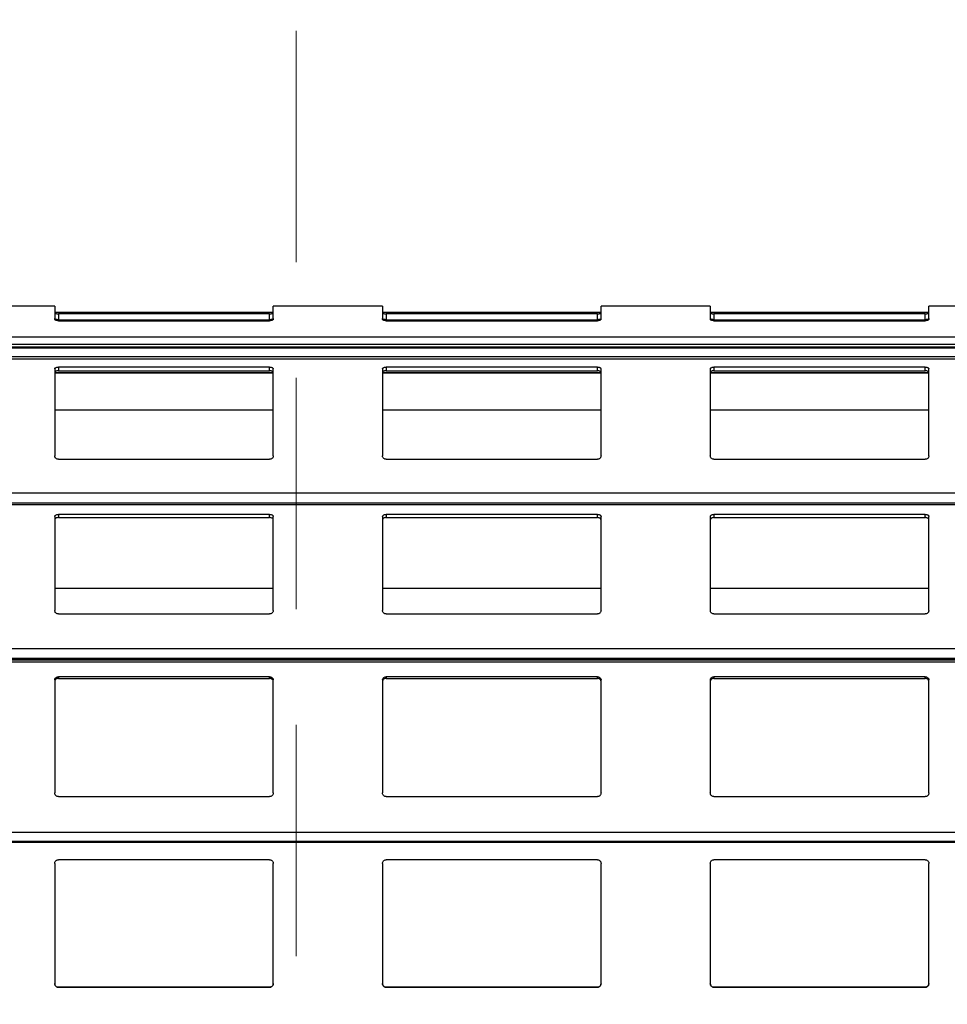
# Model space of a CAD drawing. Header units: millimetres. Extents: x 26 to 422, y 4 to 419.
# Tile 75 of 83: x 243.26 to 248.36, y 399.76 to 405.17. Entities that reach past the tile are written whole.
import ezdxf

# ---------------------------------------------------------------- set-up
doc = ezdxf.new("R2010")
doc.units = ezdxf.units.MM
doc.linetypes.add('HIDDEN', pattern=[1.905, 1.27, -0.635])

msp = doc.modelspace()

# ---------------------------------------------------------------- linework, layer by layer
at = {"color": 7, "linetype": 'HIDDEN', "lineweight": 18}
msp.add_line((244.7799, 410.822), (244.7799, 348.7529), dxfattribs=at)
at = {"color": 7, "linetype": 'Continuous', "lineweight": 25}
for p, q in [((243.4545, 403.5949), (242.8545, 403.5949)), ((243.4545, 403.5949), (243.4545, 403.5231)), ((245.2545, 403.5949), (244.6545, 403.5949)), ((244.6545, 403.5231), (244.6545, 403.5949)), ((245.2545, 403.5949), (245.2545, 403.5231)), ((247.0545, 403.5949), (246.4545, 403.5949)), ((246.4545, 403.5231), (246.4545, 403.5949)), ((247.0545, 403.5949), (247.0545, 403.5231)), ((248.8545, 403.5949), (248.2545, 403.5949)), ((248.2545, 403.5231), (248.2545, 403.5949)), ((244.6545, 403.5602), (243.4545, 403.5602)), ((244.6345, 403.5531), (243.4745, 403.5531)), ((243.4745, 403.5531), (243.4745, 403.521)), ((244.6345, 403.521), (244.6345, 403.5531)), ((246.4545, 403.5602), (245.2545, 403.5602)), ((246.4345, 403.5531), (245.2745, 403.5531)), ((245.2745, 403.5531), (245.2745, 403.521)), ((246.4345, 403.521), (246.4345, 403.5531)), ((248.2545, 403.5602), (247.0545, 403.5602)), ((248.2345, 403.5531), (247.0745, 403.5531)), ((247.0745, 403.5531), (247.0745, 403.521)), ((248.2345, 403.521), (248.2345, 403.5531)), ((243.4745, 403.521), (244.6345, 403.521)), ((243.4745, 403.5156), (244.6345, 403.5156)), ((245.2745, 403.521), (246.4345, 403.521)), ((245.2745, 403.5156), (246.4345, 403.5156)), ((247.0745, 403.521), (248.2345, 403.521)), ((247.0745, 403.5156), (248.2345, 403.5156)), ((210.8795, 403.3669), (251.961, 403.3669)), ((244.6345, 403.2607), (243.4745, 403.2607)), ((243.4745, 403.2607), (243.4745, 403.2406)), ((244.6345, 403.2406), (244.6345, 403.2607)), ((246.4345, 403.2607), (245.2745, 403.2607)), ((245.2745, 403.2607), (245.2745, 403.2406)), ((246.4345, 403.2406), (246.4345, 403.2607)), ((248.2345, 403.2607), (247.0745, 403.2607)), ((247.0745, 403.2607), (247.0745, 403.2406)), ((248.2345, 403.2406), (248.2345, 403.2607)), ((243.4545, 403.2505), (243.4545, 402.773)), ((243.4545, 403.2292), (244.6545, 403.2292)), ((243.4745, 403.2406), (244.6345, 403.2406)), ((244.6545, 402.773), (244.6545, 403.2505)), ((245.2545, 403.2505), (245.2545, 402.773)), ((245.2545, 403.2292), (246.4545, 403.2292)), ((245.2745, 403.2406), (246.4345, 403.2406)), ((246.4545, 402.773), (246.4545, 403.2505)), ((247.0545, 403.2505), (247.0545, 402.773)), ((247.0545, 403.2292), (248.2545, 403.2292)), ((247.0745, 403.2406), (248.2345, 403.2406)), ((248.2545, 402.773), (248.2545, 403.2505)), ((244.6545, 403.0245), (243.4545, 403.0245)), ((246.4545, 403.0245), (245.2545, 403.0245)), ((248.2545, 403.0245), (247.0545, 403.0245)), ((243.4745, 402.7545), (244.6345, 402.7545)), ((245.2745, 402.7545), (246.4345, 402.7545)), ((247.0745, 402.7545), (248.2345, 402.7545)), ((210.8795, 402.5067), (251.961, 402.5067)), ((244.6345, 402.4524), (243.4745, 402.4524)), ((243.4745, 402.4524), (243.4745, 402.4346)), ((244.6345, 402.4346), (244.6345, 402.4524)), ((246.4345, 402.4524), (245.2745, 402.4524)), ((245.2745, 402.4524), (245.2745, 402.4346)), ((246.4345, 402.4346), (246.4345, 402.4524)), ((248.2345, 402.4524), (247.0745, 402.4524)), ((247.0745, 402.4524), (247.0745, 402.4346)), ((248.2345, 402.4346), (248.2345, 402.4524)), ((243.4545, 402.4406), (243.4545, 401.9247)), ((243.4745, 402.4346), (244.6345, 402.4346)), ((244.6545, 401.9247), (244.6545, 402.4406)), ((245.2545, 402.4406), (245.2545, 401.9247)), ((245.2745, 402.4346), (246.4345, 402.4346)), ((246.4545, 401.9247), (246.4545, 402.4406)), ((247.0545, 402.4406), (247.0545, 401.9247)), ((247.0745, 402.4346), (248.2345, 402.4346)), ((248.2545, 401.9247), (248.2545, 402.4406)), ((244.6545, 402.0455), (243.4545, 402.0455)), ((246.4545, 402.0455), (245.2545, 402.0455)), ((248.2545, 402.0455), (247.0545, 402.0455)), ((243.4745, 401.9055), (244.6345, 401.9055)), ((245.2745, 401.9055), (246.4345, 401.9055)), ((247.0745, 401.9055), (248.2345, 401.9055)), ((210.8795, 401.6537), (251.961, 401.6537)), ((243.4545, 401.5433), (243.4545, 400.923)), ((244.6345, 401.5603), (243.4745, 401.5603)), ((243.4745, 401.5603), (243.4745, 401.5518)), ((243.4745, 401.5518), (244.6345, 401.5518)), ((244.6345, 401.5518), (244.6345, 401.5603)), ((244.6545, 400.923), (244.6545, 401.5433)), ((245.2545, 401.5433), (245.2545, 400.923)), ((246.4345, 401.5603), (245.2745, 401.5603)), ((245.2745, 401.5603), (245.2745, 401.5518)), ((245.2745, 401.5518), (246.4345, 401.5518)), ((246.4345, 401.5518), (246.4345, 401.5603)), ((246.4545, 400.923), (246.4545, 401.5433)), ((247.0545, 401.5433), (247.0545, 400.923)), ((248.2345, 401.5603), (247.0745, 401.5603)), ((247.0745, 401.5603), (247.0745, 401.5518)), ((247.0745, 401.5518), (248.2345, 401.5518)), ((248.2345, 401.5518), (248.2345, 401.5603)), ((248.2545, 400.923), (248.2545, 401.5433)), ((243.4745, 400.9025), (244.6345, 400.9025)), ((245.2745, 400.9025), (246.4345, 400.9025)), ((247.0745, 400.9025), (248.2345, 400.9025)), ((210.8795, 400.6516), (251.961, 400.6516)), ((244.6345, 400.5559), (243.4745, 400.5559)), ((246.4345, 400.5559), (245.2745, 400.5559)), ((248.2345, 400.5559), (247.0745, 400.5559)), ((243.4545, 400.5359), (243.4545, 399.8759)), ((244.6545, 399.8759), (244.6545, 400.5359)), ((245.2545, 400.5359), (245.2545, 399.8759)), ((246.4545, 399.8759), (246.4545, 400.5359)), ((247.0545, 400.5359), (247.0545, 399.8759)), ((248.2545, 399.8759), (248.2545, 400.5359)), ((243.4745, 399.8559), (244.6345, 399.8559)), ((243.4745, 399.8559), (243.4745, 399.8559)), ((244.6345, 399.8559), (243.4745, 399.8559)), ((244.6345, 399.8559), (244.6345, 399.8559)), ((245.2745, 399.8559), (246.4345, 399.8559)), ((245.2745, 399.8559), (245.2745, 399.8559)), ((246.4345, 399.8559), (245.2745, 399.8559)), ((246.4345, 399.8559), (246.4345, 399.8559)), ((247.0745, 399.8559), (248.2345, 399.8559)), ((247.0745, 399.8559), (247.0745, 399.8559)), ((248.2345, 399.8559), (247.0745, 399.8559)), ((248.2345, 399.8559), (248.2345, 399.8559))]:
    msp.add_line(p, q, dxfattribs=at)
at = {"color": 8, "linetype": 'Continuous', "lineweight": 25}
for p, q in [((251.961, 403.4244), (210.8795, 403.4244)), ((251.961, 403.3847), (210.8795, 403.3847)), ((251.961, 403.3703), (210.8795, 403.3703)), ((251.961, 403.367), (210.8795, 403.367)), ((251.961, 403.3168), (210.8795, 403.3168)), ((251.961, 403.3048), (210.8795, 403.3048)), ((244.6545, 403.2302), (243.4545, 403.2302)), ((246.4545, 403.2302), (245.2545, 403.2302)), ((248.2545, 403.2302), (247.0545, 403.2302)), ((251.961, 402.568), (210.8795, 402.568)), ((251.961, 402.5141), (210.8795, 402.5141)), ((251.961, 402.505), (210.8795, 402.505)), ((251.961, 401.7139), (210.8795, 401.7139)), ((251.961, 401.6602), (210.8795, 401.6602)), ((251.961, 401.6531), (210.8795, 401.6531)), ((251.961, 401.6398), (210.8795, 401.6398)), ((251.961, 400.7049), (210.8795, 400.7049)), ((251.961, 400.6555), (210.8795, 400.6555))]:
    msp.add_line(p, q, dxfattribs=at)
at = {"color": 7, "linetype": 'Continuous', "lineweight": 25}
for points, knots in [([(243.4545, 403.559), (243.4547, 403.5583), (243.4552, 403.5569), (243.4592, 403.5551), (243.465, 403.5537), (243.4705, 403.5532), (243.4736, 403.5532), (243.4745, 403.5531)], [0, 0, 0, 0, 0.241318, 0.48293, 0.713608, 0.923001, 1, 1, 1, 1]), ([(243.4745, 403.521), (243.4724, 403.5211), (243.4682, 403.5212), (243.4625, 403.5221), (243.458, 403.5234), (243.455, 403.5251), (243.4547, 403.5262), (243.4545, 403.5268)], [0, 0, 0, 0, 0.19118, 0.382194, 0.580626, 0.796251, 1, 1, 1, 1]), ([(244.6345, 403.5531), (244.6366, 403.5532), (244.6408, 403.5533), (244.6464, 403.5542), (244.6509, 403.5555), (244.6539, 403.5572), (244.6543, 403.5584), (244.6545, 403.559)], [0, 0, 0, 0, 0.190903, 0.381612, 0.579766, 0.795381, 1, 1, 1, 1]), ([(244.6545, 403.5268), (244.6542, 403.5261), (244.6537, 403.5248), (244.6497, 403.5229), (244.644, 403.5216), (244.6385, 403.5211), (244.6353, 403.521), (244.6345, 403.521)], [0, 0, 0, 0, 0.2409124, 0.4821198, 0.7125983, 0.9222217, 1, 1, 1, 1]), ([(245.2545, 403.559), (245.2547, 403.5583), (245.2552, 403.5569), (245.2592, 403.5551), (245.265, 403.5537), (245.2705, 403.5532), (245.2736, 403.5532), (245.2745, 403.5531)], [0, 0, 0, 0, 0.241318, 0.48293, 0.713608, 0.923001, 1, 1, 1, 1]), ([(245.2745, 403.521), (245.2724, 403.5211), (245.2682, 403.5212), (245.2625, 403.5221), (245.258, 403.5234), (245.255, 403.5251), (245.2547, 403.5262), (245.2545, 403.5268)], [0, 0, 0, 0, 0.19118, 0.382194, 0.580626, 0.796251, 1, 1, 1, 1]), ([(246.4345, 403.5531), (246.4366, 403.5532), (246.4408, 403.5533), (246.4464, 403.5542), (246.4509, 403.5555), (246.4539, 403.5572), (246.4543, 403.5584), (246.4545, 403.559)], [0, 0, 0, 0, 0.190896, 0.381598, 0.579843, 0.795389, 1, 1, 1, 1]), ([(246.4545, 403.5268), (246.4542, 403.5261), (246.4537, 403.5248), (246.4497, 403.5229), (246.444, 403.5216), (246.4385, 403.5211), (246.4353, 403.521), (246.4345, 403.521)], [0, 0, 0, 0, 0.240904, 0.482104, 0.712463, 0.922079, 1, 1, 1, 1]), ([(247.0545, 403.559), (247.0547, 403.5583), (247.0552, 403.5569), (247.0592, 403.5551), (247.065, 403.5537), (247.0705, 403.5532), (247.0736, 403.5532), (247.0745, 403.5531)], [0, 0, 0, 0, 0.241266, 0.48285, 0.713502, 0.92301, 1, 1, 1, 1]), ([(247.0745, 403.521), (247.0724, 403.5211), (247.0682, 403.5212), (247.0625, 403.5221), (247.058, 403.5234), (247.055, 403.5251), (247.0547, 403.5262), (247.0545, 403.5268)], [0, 0, 0, 0, 0.191312, 0.382188, 0.580609, 0.796284, 1, 1, 1, 1]), ([(248.2345, 403.5531), (248.2366, 403.5532), (248.2408, 403.5533), (248.2464, 403.5542), (248.2509, 403.5555), (248.2539, 403.5572), (248.2543, 403.5584), (248.2545, 403.559)], [0, 0, 0, 0, 0.191026, 0.381716, 0.57985, 0.795381, 1, 1, 1, 1]), ([(248.2545, 403.5268), (248.2542, 403.5261), (248.2537, 403.5248), (248.2497, 403.5229), (248.244, 403.5216), (248.2385, 403.5211), (248.2353, 403.521), (248.2345, 403.521)], [0, 0, 0, 0, 0.240877, 0.48205, 0.712495, 0.922088, 1, 1, 1, 1]), ([(243.4745, 403.5156), (243.4723, 403.5156), (243.4679, 403.5158), (243.462, 403.5171), (243.4574, 403.5189), (243.4549, 403.5211), (243.4546, 403.5225), (243.4545, 403.5231)], [0, 0, 0, 0, 0.207882, 0.415639, 0.626072, 0.841688, 1, 1, 1, 1]), ([(244.6545, 403.5231), (244.6542, 403.5223), (244.6538, 403.5206), (244.6502, 403.5183), (244.6449, 403.5165), (244.6393, 403.5157), (244.6358, 403.5156), (244.6345, 403.5156)], [0, 0, 0, 0, 0.221382, 0.442715, 0.662088, 0.876196, 1, 1, 1, 1]), ([(245.2745, 403.5156), (245.2723, 403.5156), (245.2679, 403.5158), (245.262, 403.5171), (245.2574, 403.5189), (245.2549, 403.5211), (245.2546, 403.5225), (245.2545, 403.5231)], [0, 0, 0, 0, 0.207882, 0.415639, 0.626072, 0.841688, 1, 1, 1, 1]), ([(246.4545, 403.5231), (246.4542, 403.5223), (246.4538, 403.5206), (246.4502, 403.5183), (246.4449, 403.5165), (246.4393, 403.5157), (246.4358, 403.5156), (246.4345, 403.5156)], [0, 0, 0, 0, 0.221382, 0.442715, 0.662088, 0.876196, 1, 1, 1, 1]), ([(247.0745, 403.5156), (247.0723, 403.5156), (247.0679, 403.5158), (247.062, 403.5171), (247.0574, 403.5189), (247.0549, 403.5211), (247.0546, 403.5225), (247.0545, 403.5231)], [0, 0, 0, 0, 0.207859, 0.415724, 0.626132, 0.841724, 1, 1, 1, 1]), ([(248.2545, 403.5231), (248.2542, 403.5223), (248.2538, 403.5206), (248.2502, 403.5183), (248.2449, 403.5165), (248.2393, 403.5157), (248.2358, 403.5156), (248.2345, 403.5156)], [0, 0, 0, 0, 0.221349, 0.442649, 0.661988, 0.876065, 1, 1, 1, 1]), ([(243.4545, 403.2505), (243.4547, 403.2518), (243.4552, 403.2543), (243.4592, 403.2575), (243.465, 403.2597), (243.4705, 403.2606), (243.4736, 403.2607), (243.4745, 403.2607)], [0, 0, 0, 0, 0.241338, 0.482975, 0.713595, 0.923006, 1, 1, 1, 1]), ([(244.6345, 403.2607), (244.6366, 403.2606), (244.6408, 403.2604), (244.6464, 403.2589), (244.6509, 403.2566), (244.6539, 403.2538), (244.6543, 403.2516), (244.6545, 403.2505)], [0, 0, 0, 0, 0.190918, 0.381601, 0.579741, 0.795369, 1, 1, 1, 1]), ([(245.2545, 403.2505), (245.2547, 403.2518), (245.2552, 403.2543), (245.2592, 403.2575), (245.265, 403.2597), (245.2705, 403.2606), (245.2736, 403.2607), (245.2745, 403.2607)], [0, 0, 0, 0, 0.241338, 0.482975, 0.713595, 0.923006, 1, 1, 1, 1]), ([(246.4345, 403.2607), (246.4366, 403.2606), (246.4408, 403.2604), (246.4464, 403.2589), (246.4509, 403.2566), (246.4539, 403.2538), (246.4543, 403.2516), (246.4545, 403.2505)], [0, 0, 0, 0, 0.190911, 0.381587, 0.579818, 0.795377, 1, 1, 1, 1]), ([(247.0545, 403.2505), (247.0547, 403.2518), (247.0552, 403.2543), (247.0592, 403.2575), (247.065, 403.2597), (247.0705, 403.2606), (247.0736, 403.2607), (247.0745, 403.2607)], [0, 0, 0, 0, 0.241286, 0.482895, 0.71349, 0.923015, 1, 1, 1, 1]), ([(248.2345, 403.2607), (248.2366, 403.2606), (248.2408, 403.2604), (248.2464, 403.2589), (248.2509, 403.2566), (248.2539, 403.2538), (248.2543, 403.2516), (248.2545, 403.2505)], [0, 0, 0, 0, 0.191042, 0.381705, 0.579825, 0.79537, 1, 1, 1, 1]), ([(243.4745, 403.2406), (243.4724, 403.2405), (243.4682, 403.2403), (243.4625, 403.2388), (243.458, 403.2365), (243.455, 403.2336), (243.4547, 403.2314), (243.4545, 403.2304)], [0, 0, 0, 0, 0.191166, 0.382155, 0.580566, 0.796152, 1, 1, 1, 1]), ([(244.6545, 403.2304), (244.6542, 403.2316), (244.6537, 403.2341), (244.6497, 403.2374), (244.644, 403.2396), (244.6385, 403.2405), (244.6353, 403.2406), (244.6345, 403.2406)], [0, 0, 0, 0, 0.240905, 0.482101, 0.712603, 0.922228, 1, 1, 1, 1]), ([(245.2745, 403.2406), (245.2724, 403.2405), (245.2682, 403.2403), (245.2625, 403.2388), (245.258, 403.2365), (245.255, 403.2336), (245.2547, 403.2314), (245.2545, 403.2304)], [0, 0, 0, 0, 0.191166, 0.382155, 0.580566, 0.796152, 1, 1, 1, 1]), ([(246.4545, 403.2304), (246.4542, 403.2316), (246.4537, 403.2341), (246.4497, 403.2374), (246.444, 403.2396), (246.4385, 403.2405), (246.4353, 403.2406), (246.4345, 403.2406)], [0, 0, 0, 0, 0.240896, 0.482085, 0.712467, 0.922085, 1, 1, 1, 1]), ([(247.0745, 403.2406), (247.0724, 403.2405), (247.0682, 403.2403), (247.0625, 403.2388), (247.058, 403.2365), (247.055, 403.2336), (247.0547, 403.2314), (247.0545, 403.2304)], [0, 0, 0, 0, 0.191298, 0.38215, 0.580549, 0.796184, 1, 1, 1, 1]), ([(248.2545, 403.2304), (248.2542, 403.2316), (248.2537, 403.2341), (248.2497, 403.2374), (248.244, 403.2396), (248.2385, 403.2405), (248.2353, 403.2406), (248.2345, 403.2406)], [0, 0, 0, 0, 0.24087, 0.482031, 0.7125, 0.922094, 1, 1, 1, 1]), ([(243.4745, 402.7545), (243.4723, 402.7547), (243.4679, 402.7551), (243.462, 402.7582), (243.4574, 402.7627), (243.4549, 402.7679), (243.4546, 402.7715), (243.4545, 402.773)], [0, 0, 0, 0, 0.207886, 0.415643, 0.626027, 0.84173, 1, 1, 1, 1]), ([(244.6545, 402.773), (244.6542, 402.7709), (244.6538, 402.7667), (244.6502, 402.761), (244.6449, 402.7568), (244.6393, 402.7548), (244.6358, 402.7546), (244.6345, 402.7545)], [0, 0, 0, 0, 0.221309, 0.442739, 0.662077, 0.876187, 1, 1, 1, 1]), ([(245.2745, 402.7545), (245.2723, 402.7547), (245.2679, 402.7551), (245.262, 402.7582), (245.2574, 402.7627), (245.2549, 402.7679), (245.2546, 402.7715), (245.2545, 402.773)], [0, 0, 0, 0, 0.207886, 0.415643, 0.626027, 0.84173, 1, 1, 1, 1]), ([(246.4545, 402.773), (246.4542, 402.7709), (246.4538, 402.7667), (246.4502, 402.761), (246.4449, 402.7568), (246.4393, 402.7548), (246.4358, 402.7546), (246.4345, 402.7545)], [0, 0, 0, 0, 0.221309, 0.442739, 0.662077, 0.876187, 1, 1, 1, 1]), ([(247.0745, 402.7545), (247.0723, 402.7547), (247.0679, 402.7551), (247.062, 402.7582), (247.0574, 402.7627), (247.0549, 402.7679), (247.0546, 402.7715), (247.0545, 402.773)], [0, 0, 0, 0, 0.2078624, 0.4157272, 0.626087, 0.8417661, 1, 1, 1, 1]), ([(248.2545, 402.773), (248.2542, 402.7709), (248.2538, 402.7667), (248.2502, 402.761), (248.2449, 402.7568), (248.2393, 402.7548), (248.2358, 402.7546), (248.2345, 402.7545)], [0, 0, 0, 0, 0.2212757, 0.4426729, 0.6619779, 0.8760562, 1, 1, 1, 1]), ([(243.4545, 402.4406), (243.4547, 402.4421), (243.4552, 402.445), (243.4592, 402.4487), (243.465, 402.4513), (243.4705, 402.4523), (243.4736, 402.4524), (243.4745, 402.4524)], [0, 0, 0, 0, 0.241249, 0.48297, 0.713558, 0.922998, 1, 1, 1, 1]), ([(244.6345, 402.4524), (244.6366, 402.4523), (244.6408, 402.4521), (244.6464, 402.4504), (244.6509, 402.4477), (244.6539, 402.4444), (244.6543, 402.4419), (244.6545, 402.4406)], [0, 0, 0, 0, 0.190932, 0.38161, 0.579813, 0.795394, 1, 1, 1, 1]), ([(245.2545, 402.4406), (245.2547, 402.4421), (245.2552, 402.445), (245.2592, 402.4487), (245.265, 402.4513), (245.2705, 402.4523), (245.2736, 402.4524), (245.2745, 402.4524)], [0, 0, 0, 0, 0.241249, 0.48297, 0.713558, 0.922998, 1, 1, 1, 1]), ([(246.4345, 402.4524), (246.4366, 402.4523), (246.4408, 402.4521), (246.4464, 402.4504), (246.4509, 402.4477), (246.4539, 402.4444), (246.4543, 402.4419), (246.4545, 402.4406)], [0, 0, 0, 0, 0.1909252, 0.381596, 0.5798899, 0.7954019, 1, 1, 1, 1]), ([(247.0545, 402.4406), (247.0547, 402.4421), (247.0552, 402.445), (247.0592, 402.4487), (247.065, 402.4513), (247.0705, 402.4523), (247.0736, 402.4524), (247.0745, 402.4524)], [0, 0, 0, 0, 0.241197, 0.482891, 0.713452, 0.923007, 1, 1, 1, 1]), ([(248.2345, 402.4524), (248.2366, 402.4523), (248.2408, 402.4521), (248.2464, 402.4504), (248.2509, 402.4477), (248.2539, 402.4444), (248.2543, 402.4419), (248.2545, 402.4406)], [0, 0, 0, 0, 0.191056, 0.381714, 0.579897, 0.795395, 1, 1, 1, 1]), ([(243.4745, 402.4346), (243.4724, 402.4345), (243.4682, 402.4343), (243.4625, 402.4325), (243.458, 402.4299), (243.455, 402.4265), (243.4547, 402.424), (243.4545, 402.4228)], [0, 0, 0, 0, 0.1911745, 0.382164, 0.5805581, 0.7962028, 1, 1, 1, 1]), ([(244.6545, 402.4228), (244.6542, 402.4242), (244.6537, 402.4271), (244.6497, 402.4309), (244.644, 402.4335), (244.6385, 402.4345), (244.6353, 402.4346), (244.6345, 402.4346)], [0, 0, 0, 0, 0.240932, 0.482112, 0.712597, 0.922224, 1, 1, 1, 1]), ([(245.2745, 402.4346), (245.2724, 402.4345), (245.2682, 402.4343), (245.2625, 402.4325), (245.258, 402.4299), (245.255, 402.4265), (245.2547, 402.424), (245.2545, 402.4228)], [0, 0, 0, 0, 0.1911745, 0.382164, 0.5805581, 0.7962028, 1, 1, 1, 1]), ([(246.4545, 402.4228), (246.4542, 402.4242), (246.4537, 402.4271), (246.4497, 402.4309), (246.444, 402.4335), (246.4385, 402.4345), (246.4353, 402.4346), (246.4345, 402.4346)], [0, 0, 0, 0, 0.240924, 0.482096, 0.712462, 0.922082, 1, 1, 1, 1]), ([(247.0745, 402.4346), (247.0724, 402.4345), (247.0682, 402.4343), (247.0625, 402.4325), (247.058, 402.4299), (247.055, 402.4265), (247.0547, 402.424), (247.0545, 402.4228)], [0, 0, 0, 0, 0.191307, 0.382158, 0.580541, 0.796235, 1, 1, 1, 1]), ([(248.2545, 402.4228), (248.2542, 402.4242), (248.2537, 402.4271), (248.2497, 402.4309), (248.244, 402.4335), (248.2385, 402.4345), (248.2353, 402.4346), (248.2345, 402.4346)], [0, 0, 0, 0, 0.240897, 0.482042, 0.712494, 0.922091, 1, 1, 1, 1]), ([(243.4745, 401.9055), (243.4723, 401.9057), (243.4679, 401.9061), (243.462, 401.9093), (243.4574, 401.914), (243.4549, 401.9194), (243.4546, 401.9231), (243.4545, 401.9247)], [0, 0, 0, 0, 0.2078668, 0.415655, 0.6259855, 0.8416479, 1, 1, 1, 1]), ([(244.6545, 401.9247), (244.6542, 401.9225), (244.6538, 401.9181), (244.6502, 401.9123), (244.6449, 401.9079), (244.6393, 401.9058), (244.6358, 401.9056), (244.6345, 401.9055)], [0, 0, 0, 0, 0.2213909, 0.4428165, 0.6620754, 0.8761958, 1, 1, 1, 1]), ([(245.2745, 401.9055), (245.2723, 401.9057), (245.2679, 401.9061), (245.262, 401.9093), (245.2574, 401.914), (245.2549, 401.9194), (245.2546, 401.9231), (245.2545, 401.9247)], [0, 0, 0, 0, 0.2078668, 0.415655, 0.6259855, 0.8416479, 1, 1, 1, 1]), ([(246.4545, 401.9247), (246.4542, 401.9225), (246.4538, 401.9181), (246.4502, 401.9123), (246.4449, 401.9079), (246.4393, 401.9058), (246.4358, 401.9056), (246.4345, 401.9055)], [0, 0, 0, 0, 0.2213909, 0.4428165, 0.6620754, 0.8761958, 1, 1, 1, 1]), ([(247.0745, 401.9055), (247.0723, 401.9057), (247.0679, 401.9061), (247.062, 401.9093), (247.0574, 401.914), (247.0549, 401.9194), (247.0546, 401.9231), (247.0545, 401.9247)], [0, 0, 0, 0, 0.207843, 0.415739, 0.626046, 0.841684, 1, 1, 1, 1]), ([(248.2545, 401.9247), (248.2542, 401.9225), (248.2538, 401.9181), (248.2502, 401.9123), (248.2449, 401.9079), (248.2393, 401.9058), (248.2358, 401.9056), (248.2345, 401.9055)], [0, 0, 0, 0, 0.221358, 0.44275, 0.661976, 0.876065, 1, 1, 1, 1]), ([(243.4545, 401.5433), (243.4547, 401.5453), (243.4552, 401.5495), (243.4592, 401.5549), (243.465, 401.5586), (243.4705, 401.5601), (243.4736, 401.5602), (243.4745, 401.5603)], [0, 0, 0, 0, 0.241306, 0.482959, 0.713602, 0.922997, 1, 1, 1, 1]), ([(243.4745, 401.5518), (243.4724, 401.5517), (243.4682, 401.5513), (243.4625, 401.5488), (243.458, 401.545), (243.455, 401.5402), (243.4547, 401.5366), (243.4545, 401.5348)], [0, 0, 0, 0, 0.1911841, 0.3822118, 0.5806147, 0.7962122, 1, 1, 1, 1]), ([(244.6345, 401.5603), (244.6366, 401.5601), (244.6408, 401.5598), (244.6464, 401.5572), (244.6509, 401.5534), (244.6539, 401.5486), (244.6543, 401.545), (244.6545, 401.5433)], [0, 0, 0, 0, 0.190932, 0.381629, 0.579783, 0.795416, 1, 1, 1, 1]), ([(244.6545, 401.5348), (244.6542, 401.5369), (244.6537, 401.541), (244.6497, 401.5464), (244.644, 401.5502), (244.6385, 401.5517), (244.6353, 401.5518), (244.6345, 401.5518)], [0, 0, 0, 0, 0.24089, 0.482106, 0.712591, 0.922221, 1, 1, 1, 1]), ([(245.2545, 401.5433), (245.2547, 401.5453), (245.2552, 401.5495), (245.2592, 401.5549), (245.265, 401.5586), (245.2705, 401.5601), (245.2736, 401.5602), (245.2745, 401.5603)], [0, 0, 0, 0, 0.241306, 0.482959, 0.713602, 0.922997, 1, 1, 1, 1]), ([(245.2745, 401.5518), (245.2724, 401.5517), (245.2682, 401.5513), (245.2625, 401.5488), (245.258, 401.545), (245.255, 401.5402), (245.2547, 401.5366), (245.2545, 401.5348)], [0, 0, 0, 0, 0.1911841, 0.3822118, 0.5806147, 0.7962122, 1, 1, 1, 1]), ([(246.4345, 401.5603), (246.4366, 401.5601), (246.4408, 401.5598), (246.4464, 401.5572), (246.4509, 401.5534), (246.4539, 401.5486), (246.4543, 401.545), (246.4545, 401.5433)], [0, 0, 0, 0, 0.1909247, 0.3816151, 0.5798598, 0.7954238, 1, 1, 1, 1]), ([(246.4545, 401.5348), (246.4542, 401.5369), (246.4537, 401.541), (246.4497, 401.5464), (246.444, 401.5502), (246.4385, 401.5517), (246.4353, 401.5518), (246.4345, 401.5518)], [0, 0, 0, 0, 0.240882, 0.482089, 0.712455, 0.922079, 1, 1, 1, 1]), ([(247.0545, 401.5433), (247.0547, 401.5453), (247.0552, 401.5495), (247.0592, 401.5549), (247.065, 401.5586), (247.0705, 401.5601), (247.0736, 401.5602), (247.0745, 401.5603)], [0, 0, 0, 0, 0.241255, 0.482879, 0.713497, 0.923006, 1, 1, 1, 1]), ([(247.0745, 401.5518), (247.0724, 401.5517), (247.0682, 401.5513), (247.0625, 401.5488), (247.058, 401.545), (247.055, 401.5402), (247.0547, 401.5366), (247.0545, 401.5348)], [0, 0, 0, 0, 0.191316, 0.382206, 0.580598, 0.796244, 1, 1, 1, 1]), ([(248.2345, 401.5603), (248.2366, 401.5601), (248.2408, 401.5598), (248.2464, 401.5572), (248.2509, 401.5534), (248.2539, 401.5486), (248.2543, 401.545), (248.2545, 401.5433)], [0, 0, 0, 0, 0.191056, 0.381733, 0.579867, 0.795417, 1, 1, 1, 1]), ([(248.2545, 401.5348), (248.2542, 401.5369), (248.2537, 401.541), (248.2497, 401.5464), (248.244, 401.5502), (248.2385, 401.5517), (248.2353, 401.5518), (248.2345, 401.5518)], [0, 0, 0, 0, 0.240855, 0.482036, 0.712487, 0.922087, 1, 1, 1, 1]), ([(243.4745, 400.9025), (243.4723, 400.9027), (243.4679, 400.9031), (243.462, 400.9065), (243.4574, 400.9115), (243.4549, 400.9173), (243.4546, 400.9213), (243.4545, 400.923)], [0, 0, 0, 0, 0.207893, 0.415689, 0.626087, 0.841807, 1, 1, 1, 1]), ([(244.6545, 400.923), (244.6542, 400.9206), (244.6538, 400.9159), (244.6502, 400.9097), (244.6449, 400.905), (244.6393, 400.9028), (244.6358, 400.9025), (244.6345, 400.9025)], [0, 0, 0, 0, 0.221259, 0.442697, 0.662041, 0.876182, 1, 1, 1, 1]), ([(245.2745, 400.9025), (245.2723, 400.9027), (245.2679, 400.9031), (245.262, 400.9065), (245.2574, 400.9115), (245.2549, 400.9173), (245.2546, 400.9213), (245.2545, 400.923)], [0, 0, 0, 0, 0.207893, 0.415689, 0.626087, 0.841807, 1, 1, 1, 1]), ([(246.4545, 400.923), (246.4542, 400.9206), (246.4538, 400.9159), (246.4502, 400.9097), (246.4449, 400.905), (246.4393, 400.9028), (246.4358, 400.9025), (246.4345, 400.9025)], [0, 0, 0, 0, 0.221259, 0.442697, 0.662041, 0.876182, 1, 1, 1, 1]), ([(247.0745, 400.9025), (247.0723, 400.9027), (247.0679, 400.9031), (247.062, 400.9065), (247.0574, 400.9115), (247.0549, 400.9173), (247.0546, 400.9213), (247.0545, 400.923)], [0, 0, 0, 0, 0.20787, 0.415774, 0.626148, 0.841843, 1, 1, 1, 1]), ([(248.2545, 400.923), (248.2542, 400.9206), (248.2538, 400.9159), (248.2502, 400.9097), (248.2449, 400.905), (248.2393, 400.9028), (248.2358, 400.9025), (248.2345, 400.9025)], [0, 0, 0, 0, 0.221225, 0.442631, 0.661942, 0.87605, 1, 1, 1, 1]), ([(243.4545, 400.5359), (243.4547, 400.5383), (243.4552, 400.5432), (243.4592, 400.5496), (243.465, 400.554), (243.4705, 400.5558), (243.4736, 400.5559), (243.4745, 400.5559)], [0, 0, 0, 0, 0.241336, 0.483004, 0.713606, 0.923011, 1, 1, 1, 1]), ([(244.6345, 400.5559), (244.6366, 400.5557), (244.6408, 400.5553), (244.6464, 400.5524), (244.6509, 400.5479), (244.6539, 400.5422), (244.6543, 400.538), (244.6545, 400.5359)], [0, 0, 0, 0, 0.190877, 0.381566, 0.57973, 0.795378, 1, 1, 1, 1]), ([(245.2545, 400.5359), (245.2547, 400.5383), (245.2552, 400.5432), (245.2592, 400.5496), (245.265, 400.554), (245.2705, 400.5558), (245.2736, 400.5559), (245.2745, 400.5559)], [0, 0, 0, 0, 0.241336, 0.483004, 0.713606, 0.923011, 1, 1, 1, 1]), ([(246.4345, 400.5559), (246.4366, 400.5557), (246.4408, 400.5553), (246.4464, 400.5524), (246.4509, 400.5479), (246.4539, 400.5422), (246.4543, 400.538), (246.4545, 400.5359)], [0, 0, 0, 0, 0.190869, 0.381552, 0.579807, 0.795386, 1, 1, 1, 1]), ([(247.0545, 400.5359), (247.0547, 400.5383), (247.0552, 400.5432), (247.0592, 400.5496), (247.065, 400.554), (247.0705, 400.5558), (247.0736, 400.5559), (247.0745, 400.5559)], [0, 0, 0, 0, 0.241284, 0.4829247, 0.7135008, 0.9230196, 1, 1, 1, 1]), ([(248.2345, 400.5559), (248.2366, 400.5557), (248.2408, 400.5553), (248.2464, 400.5524), (248.2509, 400.5479), (248.2539, 400.5422), (248.2543, 400.538), (248.2545, 400.5359)], [0, 0, 0, 0, 0.191, 0.38167, 0.579814, 0.795379, 1, 1, 1, 1]), ([(243.4745, 399.8559), (243.4723, 399.8561), (243.4679, 399.8565), (243.462, 399.8599), (243.4574, 399.8648), (243.4549, 399.8704), (243.4546, 399.8743), (243.4545, 399.8759)], [0, 0, 0, 0, 0.207886, 0.415617, 0.625969, 0.841657, 1, 1, 1, 1]), ([(243.4545, 399.8759), (243.4547, 399.8736), (243.4551, 399.8688), (243.4579, 399.8649), (243.4594, 399.8628)], [0, 0, 0, 0, 0.484484, 1, 1, 1, 1]), ([(243.4594, 399.8628), (243.461, 399.8613), (243.4643, 399.8582), (243.4698, 399.8562), (243.4733, 399.856), (243.4745, 399.8559)], [0, 0, 0, 0, 0.3965542, 0.793849, 1, 1, 1, 1]), ([(244.6545, 399.8759), (244.6542, 399.8736), (244.6538, 399.869), (244.6502, 399.8629), (244.6449, 399.8584), (244.6393, 399.8562), (244.6358, 399.856), (244.6345, 399.8559)], [0, 0, 0, 0, 0.2213, 0.44269, 0.662041, 0.876202, 1, 1, 1, 1]), ([(244.6345, 399.8559), (244.6366, 399.8561), (244.641, 399.8565), (244.6461, 399.8593), (244.6486, 399.8618), (244.6496, 399.8628)], [0, 0, 0, 0, 0.375778, 0.751147, 1, 1, 1, 1]), ([(244.6496, 399.8628), (244.6509, 399.8647), (244.6538, 399.8686), (244.6542, 399.8734), (244.6545, 399.8759)], [0, 0, 0, 0, 0.480582, 1, 1, 1, 1]), ([(245.2745, 399.8559), (245.2723, 399.8561), (245.2679, 399.8565), (245.262, 399.8599), (245.2574, 399.8648), (245.2549, 399.8704), (245.2546, 399.8743), (245.2545, 399.8759)], [0, 0, 0, 0, 0.207886, 0.415617, 0.625969, 0.841657, 1, 1, 1, 1]), ([(245.2545, 399.8759), (245.2547, 399.8736), (245.2551, 399.8688), (245.2579, 399.8649), (245.2594, 399.8628)], [0, 0, 0, 0, 0.48459, 1, 1, 1, 1]), ([(245.2594, 399.8628), (245.261, 399.8613), (245.2643, 399.8582), (245.2698, 399.8562), (245.2733, 399.856), (245.2745, 399.8559)], [0, 0, 0, 0, 0.396791, 0.794111, 1, 1, 1, 1]), ([(246.4545, 399.8759), (246.4542, 399.8736), (246.4538, 399.869), (246.4502, 399.8629), (246.4449, 399.8584), (246.4393, 399.8562), (246.4358, 399.856), (246.4345, 399.8559)], [0, 0, 0, 0, 0.2213, 0.44269, 0.662041, 0.876202, 1, 1, 1, 1]), ([(246.4345, 399.8559), (246.4366, 399.8561), (246.441, 399.8565), (246.4461, 399.8593), (246.4486, 399.8618), (246.4496, 399.8628)], [0, 0, 0, 0, 0.376039, 0.751154, 1, 1, 1, 1]), ([(246.4496, 399.8628), (246.4509, 399.8647), (246.4538, 399.8686), (246.4542, 399.8734), (246.4545, 399.8759)], [0, 0, 0, 0, 0.480582, 1, 1, 1, 1]), ([(247.0745, 399.8559), (247.0723, 399.8561), (247.0679, 399.8565), (247.062, 399.8599), (247.0574, 399.8648), (247.0549, 399.8704), (247.0546, 399.8743), (247.0545, 399.8759)], [0, 0, 0, 0, 0.2078628, 0.4157013, 0.6260299, 0.8416926, 1, 1, 1, 1]), ([(247.0545, 399.8759), (247.0547, 399.8736), (247.0551, 399.8688), (247.0579, 399.8649), (247.0594, 399.8628)], [0, 0, 0, 0, 0.484484, 1, 1, 1, 1]), ([(247.0594, 399.8628), (247.061, 399.8613), (247.0643, 399.8582), (247.0698, 399.8562), (247.0733, 399.856), (247.0745, 399.8559)], [0, 0, 0, 0, 0.3965542, 0.793849, 1, 1, 1, 1]), ([(248.2545, 399.8759), (248.2542, 399.8736), (248.2538, 399.869), (248.2502, 399.8629), (248.2449, 399.8584), (248.2393, 399.8562), (248.2358, 399.856), (248.2345, 399.8559)], [0, 0, 0, 0, 0.221267, 0.442624, 0.661942, 0.876071, 1, 1, 1, 1]), ([(248.2345, 399.8559), (248.2366, 399.8561), (248.241, 399.8565), (248.2461, 399.8593), (248.2486, 399.8618), (248.2496, 399.8628)], [0, 0, 0, 0, 0.376039, 0.751154, 1, 1, 1, 1]), ([(248.2496, 399.8628), (248.2509, 399.8647), (248.2538, 399.8686), (248.2542, 399.8734), (248.2545, 399.8759)], [0, 0, 0, 0, 0.480553, 1, 1, 1, 1])]:
    msp.add_open_spline(points, degree=3, knots=knots, dxfattribs=at)

doc.saveas('drawing.dxf')
